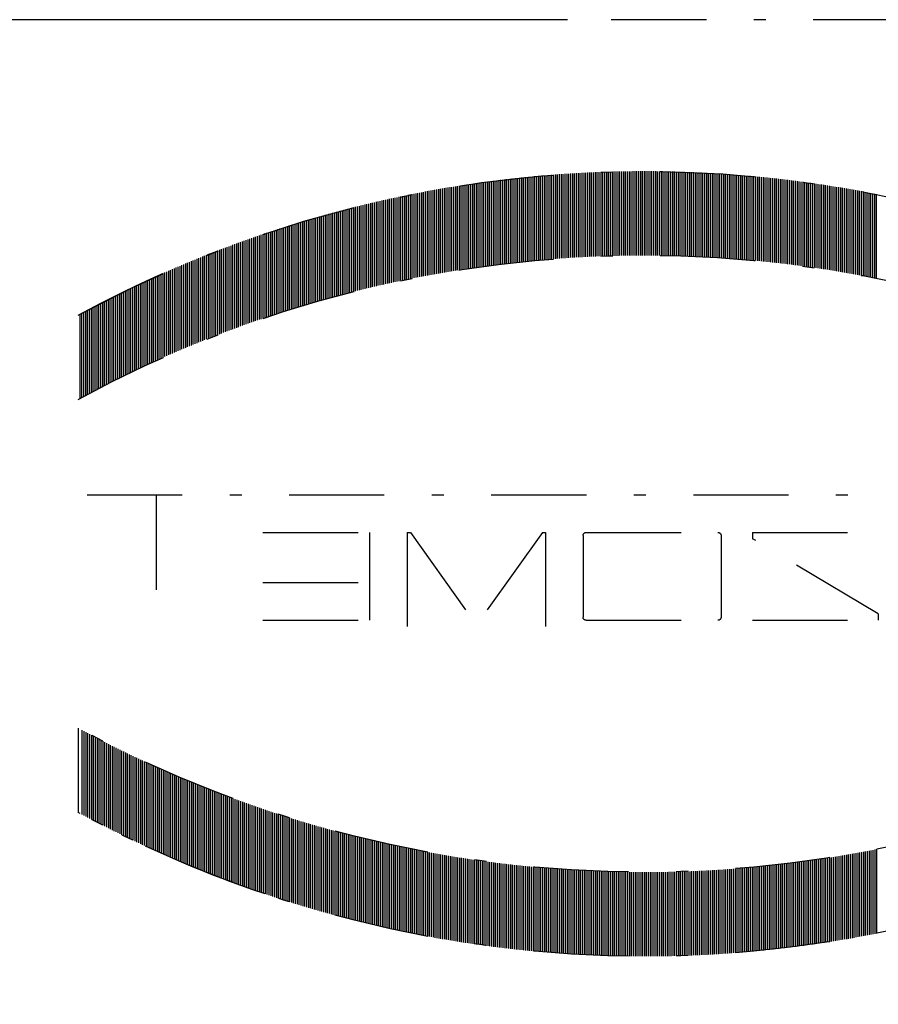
# Model space of a CAD drawing. Extents: x 34439 to 126910, y -74890 to 17912.
# Tile 50 of 256: x 95870 to 95888, y -56735 to -56714. Entities that reach past the tile are written whole.
import ezdxf

# ---------------------------------------------------------------- set-up
doc = ezdxf.new("R2010")
doc.units = 0
doc.header["$MEASUREMENT"] = 0
doc.linetypes.add('DASHDOT', pattern=[8.5, 4, -2, 0.5, -2])
doc.layers.add('LC-002-002-----0', color=2, linetype='DASHDOT')
doc.layers.add('LC-010-002-----0', color=1, linetype='Continuous')

# ---------------------------------------------------------------- blocks, each defined once
blk = doc.blocks.new('kdk dn40 pn50')
at = {"layer": 'LC-002-002-----0', "color": 3}
for p, q in [((-12.319, -10.163), (-12.319, -6.623)), ((-12.24, -10.155), (-12.24, -6.615)), ((-12.16, -10.147), (-12.16, -6.607)), ((-12.081, -10.14), (-12.081, -6.6)), ((-12.001, -10.132), (-12.001, -6.592)), ((-11.922, -10.125), (-11.922, -6.585)), ((-11.843, -10.118), (-11.843, -6.578)), ((-11.763, -10.111), (-11.763, -6.571)), ((-11.684, -10.104), (-11.684, -6.564)), ((-11.604, -10.097), (-11.604, -6.557)), ((-11.525, -10.09), (-11.525, -6.55)), ((-11.446, -10.084), (-11.446, -6.544)), ((-11.366, -10.077), (-11.366, -6.537)), ((-11.287, -10.071), (-11.287, -6.531)), ((-11.207, -10.065), (-11.207, -6.525)), ((-11.128, -10.059), (-11.128, -6.519)), ((-11.049, -10.053), (-11.049, -6.513)), ((-10.969, -10.047), (-10.969, -6.507)), ((-10.89, -10.042), (-10.89, -6.502)), ((-10.81, -10.036), (-10.81, -6.496)), ((-10.731, -10.031), (-10.731, -6.491)), ((-10.652, -10.026), (-10.652, -6.486)), ((-10.572, -10.02), (-10.572, -6.48)), ((-10.493, -10.015), (-10.493, -6.475)), ((-10.413, -10.01), (-10.413, -6.47)), ((-10.334, -10.006), (-10.334, -6.466)), ((-10.255, -10.001), (-10.255, -6.461)), ((-10.175, -9.997), (-10.175, -6.457)), ((-10.096, -9.992), (-10.096, -6.452)), ((-10.016, -9.988), (-10.016, -6.448)), ((-9.937, -9.984), (-9.937, -6.444)), ((-9.857, -9.98), (-9.857, -6.44)), ((-9.778, -9.976), (-9.778, -6.436)), ((-9.699, -9.972), (-9.699, -6.432)), ((-9.619, -9.969), (-9.619, -6.429)), ((-9.54, -9.965), (-9.54, -6.425)), ((-9.46, -9.962), (-9.46, -6.422)), ((-9.381, -9.959), (-9.381, -6.419)), ((-9.302, -9.956), (-9.302, -6.416)), ((-9.222, -9.953), (-9.222, -6.413)), ((-9.143, -9.95), (-9.143, -6.41)), ((-9.063, -9.947), (-9.063, -6.407)), ((-8.984, -9.944), (-8.984, -6.404)), ((-8.905, -9.942), (-8.905, -6.402)), ((-8.825, -9.94), (-8.825, -6.4)), ((-8.746, -9.937), (-8.746, -6.397)), ((-8.666, -9.935), (-8.666, -6.395)), ((-8.587, -9.933), (-8.587, -6.393)), ((-8.508, -9.931), (-8.508, -6.391)), ((-8.428, -9.93), (-8.428, -6.39)), ((-8.349, -9.928), (-8.349, -6.388)), ((-8.269, -9.927), (-8.269, -6.387)), ((-8.19, -9.925), (-8.19, -6.385)), ((-8.111, -9.924), (-8.111, -6.384)), ((-8.031, -9.923), (-8.031, -6.383)), ((-7.952, -9.922), (-7.952, -6.382)), ((-7.872, -9.921), (-7.872, -6.381)), ((-7.793, -9.921), (-7.793, -6.381)), ((-7.713, -9.92), (-7.713, -6.38)), ((-7.634, -9.92), (-7.634, -6.38)), ((-7.555, -9.919), (-7.555, -6.379)), ((-7.475, -9.919), (-7.475, -6.379)), ((-7.396, -9.919), (-7.396, -6.379)), ((-7.316, -9.919), (-7.316, -6.379)), ((-7.237, -9.919), (-7.237, -6.379)), ((-7.158, -9.92), (-7.158, -6.38)), ((-7.078, -9.92), (-7.078, -6.38)), ((-6.999, -9.921), (-6.999, -6.381)), ((-6.919, -9.921), (-6.919, -6.381)), ((-6.84, -9.922), (-6.84, -6.382)), ((-6.761, -9.923), (-6.761, -6.383)), ((-6.681, -9.924), (-6.681, -6.384)), ((-6.602, -9.925), (-6.602, -6.385)), ((-6.522, -9.927), (-6.522, -6.387)), ((-6.443, -9.928), (-6.443, -6.388)), ((-6.364, -9.93), (-6.364, -6.39)), ((-6.284, -9.931), (-6.284, -6.391)), ((-6.205, -9.933), (-6.205, -6.393)), ((-6.125, -9.935), (-6.125, -6.395)), ((-6.046, -9.937), (-6.046, -6.397)), ((-5.967, -9.94), (-5.967, -6.4)), ((-5.887, -9.942), (-5.887, -6.402)), ((-5.808, -9.944), (-5.808, -6.404)), ((-5.728, -9.947), (-5.728, -6.407)), ((-5.649, -9.95), (-5.649, -6.41)), ((-5.569, -9.953), (-5.569, -6.413)), ((-5.49, -9.956), (-5.49, -6.416)), ((-5.411, -9.959), (-5.411, -6.419)), ((-5.331, -9.962), (-5.331, -6.422)), ((-5.252, -9.965), (-5.252, -6.425)), ((-5.172, -9.969), (-5.172, -6.429)), ((-5.093, -9.972), (-5.093, -6.432)), ((-5.014, -9.976), (-5.014, -6.436)), ((-4.934, -9.98), (-4.934, -6.44)), ((-4.855, -9.984), (-4.855, -6.444)), ((-4.775, -9.988), (-4.775, -6.448)), ((-4.696, -9.992), (-4.696, -6.452)), ((-4.617, -9.997), (-4.617, -6.457)), ((-4.537, -10.001), (-4.537, -6.461)), ((-4.458, -10.006), (-4.458, -6.466)), ((-4.378, -10.01), (-4.378, -6.47)), ((-4.299, -10.015), (-4.299, -6.475)), ((-4.22, -10.02), (-4.22, -6.48)), ((-4.14, -10.026), (-4.14, -6.486)), ((-4.061, -10.031), (-4.061, -6.491)), ((-3.981, -10.036), (-3.981, -6.496)), ((-3.902, -10.042), (-3.902, -6.502)), ((-3.823, -10.047), (-3.823, -6.507)), ((-3.743, -10.053), (-3.743, -6.513)), ((-3.664, -10.059), (-3.664, -6.519)), ((-3.584, -10.065), (-3.584, -6.525)), ((-3.505, -10.071), (-3.505, -6.531)), ((-3.425, -10.077), (-3.425, -6.537)), ((-3.346, -10.084), (-3.346, -6.544)), ((-3.267, -10.09), (-3.267, -6.55)), ((-3.187, -10.097), (-3.187, -6.557)), ((-3.108, -10.104), (-3.108, -6.564)), ((-3.028, -10.111), (-3.028, -6.571)), ((-2.949, -10.118), (-2.949, -6.578)), ((-2.87, -10.125), (-2.87, -6.585)), ((-2.79, -10.132), (-2.79, -6.592)), ((-2.711, -10.14), (-2.711, -6.6)), ((-2.631, -10.147), (-2.631, -6.607)), ((-2.552, -10.155), (-2.552, -6.615)), ((-2.473, -10.163), (-2.473, -6.623)), ((-15.495, -10.581), (-15.495, -7.041)), ((-15.416, -10.568), (-15.416, -7.028)), ((-15.337, -10.556), (-15.337, -7.016)), ((-15.257, -10.543), (-15.257, -7.003)), ((-15.178, -10.53), (-15.178, -6.99)), ((-15.098, -10.518), (-15.098, -6.978)), ((-15.019, -10.505), (-15.019, -6.965)), ((-14.94, -10.493), (-14.94, -6.953)), ((-14.86, -10.481), (-14.86, -6.941)), ((-14.781, -10.469), (-14.781, -6.929)), ((-14.701, -10.457), (-14.701, -6.917)), ((-14.622, -10.446), (-14.622, -6.906)), ((-14.543, -10.434), (-14.543, -6.894)), ((-14.463, -10.423), (-14.463, -6.883)), ((-14.384, -10.411), (-14.384, -6.871)), ((-14.304, -10.4), (-14.304, -6.86)), ((-14.225, -10.389), (-14.225, -6.849)), ((-14.145, -10.378), (-14.145, -6.838)), ((-14.066, -10.367), (-14.066, -6.827)), ((-13.987, -10.357), (-13.987, -6.817)), ((-13.907, -10.346), (-13.907, -6.806)), ((-13.828, -10.336), (-13.828, -6.796)), ((-13.748, -10.325), (-13.748, -6.785)), ((-13.669, -10.315), (-13.669, -6.775)), ((-13.59, -10.305), (-13.59, -6.765)), ((-13.51, -10.295), (-13.51, -6.755)), ((-13.431, -10.286), (-13.431, -6.746)), ((-13.351, -10.276), (-13.351, -6.736)), ((-13.272, -10.267), (-13.272, -6.727)), ((-13.193, -10.257), (-13.193, -6.717)), ((-13.113, -10.248), (-13.113, -6.708)), ((-13.034, -10.239), (-13.034, -6.699)), ((-12.954, -10.23), (-12.954, -6.69)), ((-12.875, -10.221), (-12.875, -6.681)), ((-12.796, -10.212), (-12.796, -6.672)), ((-12.716, -10.204), (-12.716, -6.664)), ((-12.637, -10.195), (-12.637, -6.655)), ((-12.557, -10.187), (-12.557, -6.647)), ((-12.478, -10.179), (-12.478, -6.639)), ((-12.399, -10.171), (-12.399, -6.631)), ((-2.393, -10.171), (-2.393, -6.631)), ((-2.314, -10.179), (-2.314, -6.639)), ((-2.234, -10.187), (-2.234, -6.647)), ((-2.155, -10.195), (-2.155, -6.655)), ((-2.076, -10.204), (-2.076, -6.664)), ((-1.996, -10.212), (-1.996, -6.672)), ((-1.917, -10.221), (-1.917, -6.681)), ((-1.837, -10.23), (-1.837, -6.69)), ((-1.758, -10.239), (-1.758, -6.699)), ((-1.679, -10.248), (-1.679, -6.708)), ((-1.599, -10.257), (-1.599, -6.717)), ((-1.52, -10.267), (-1.52, -6.727)), ((-1.44, -10.276), (-1.44, -6.736)), ((-1.361, -10.286), (-1.361, -6.746)), ((-1.281, -10.295), (-1.281, -6.755)), ((-1.202, -10.305), (-1.202, -6.765)), ((-1.123, -10.315), (-1.123, -6.775)), ((-1.043, -10.325), (-1.043, -6.785)), ((-0.964, -10.336), (-0.964, -6.796)), ((-0.884, -10.346), (-0.884, -6.806)), ((-0.805, -10.357), (-0.805, -6.817)), ((-0.726, -10.367), (-0.726, -6.827)), ((-0.646, -10.378), (-0.646, -6.838)), ((-0.567, -10.389), (-0.567, -6.849)), ((-0.487, -10.4), (-0.487, -6.86)), ((-0.408, -10.411), (-0.408, -6.871)), ((-0.329, -10.423), (-0.329, -6.883)), ((-0.249, -10.434), (-0.249, -6.894)), ((-0.17, -10.446), (-0.17, -6.906)), ((-0.09, -10.457), (-0.09, -6.917)), ((-0.011, -10.469), (-0.011, -6.929)), ((0.068, -10.481), (0.068, -6.941)), ((0.148, -10.493), (0.148, -6.953)), ((0.227, -10.505), (0.227, -6.965)), ((0.307, -10.518), (0.307, -6.978)), ((0.386, -10.53), (0.386, -6.99)), ((0.465, -10.543), (0.465, -7.003)), ((0.545, -10.556), (0.545, -7.016)), ((0.624, -10.568), (0.624, -7.028)), ((0.704, -10.581), (0.704, -7.041)), ((-17.163, -10.885), (-17.163, -7.345)), ((-17.084, -10.869), (-17.084, -7.329)), ((-17.004, -10.854), (-17.004, -7.314)), ((-16.925, -10.838), (-16.925, -7.298)), ((-16.845, -10.823), (-16.845, -7.283)), ((-16.766, -10.808), (-16.766, -7.268)), ((-16.687, -10.792), (-16.687, -7.252)), ((-16.607, -10.777), (-16.607, -7.237)), ((-16.528, -10.763), (-16.528, -7.223)), ((-16.448, -10.748), (-16.448, -7.208)), ((-16.369, -10.733), (-16.369, -7.193)), ((-16.289, -10.719), (-16.289, -7.179)), ((-16.21, -10.704), (-16.21, -7.164)), ((-16.131, -10.69), (-16.131, -7.15)), ((-16.051, -10.676), (-16.051, -7.136)), ((-15.972, -10.662), (-15.972, -7.122)), ((-15.892, -10.648), (-15.892, -7.108)), ((-15.813, -10.635), (-15.813, -7.095)), ((-15.734, -10.621), (-15.734, -7.081)), ((-15.654, -10.608), (-15.654, -7.068)), ((-15.575, -10.595), (-15.575, -7.055)), ((0.783, -10.595), (0.783, -7.055)), ((0.863, -10.608), (0.863, -7.068)), ((0.942, -10.621), (0.942, -7.081)), ((1.021, -10.635), (1.021, -7.095)), ((1.101, -10.648), (1.101, -7.108)), ((1.18, -10.662), (1.18, -7.122)), ((1.26, -10.676), (1.26, -7.136)), ((1.339, -10.69), (1.339, -7.15)), ((1.418, -10.704), (1.418, -7.164)), ((1.498, -10.719), (1.498, -7.179)), ((1.577, -10.733), (1.577, -7.193)), ((1.657, -10.748), (1.657, -7.208)), ((1.736, -10.763), (1.736, -7.223)), ((1.815, -10.777), (1.815, -7.237)), ((1.895, -10.792), (1.895, -7.252)), ((1.974, -10.808), (1.974, -7.268)), ((2.054, -10.823), (2.054, -7.283)), ((2.133, -10.838), (2.133, -7.298)), ((2.212, -10.854), (2.212, -7.314)), ((2.292, -10.869), (2.292, -7.329)), ((2.371, -10.885), (2.371, -7.345)), ((2.451, -10.901), (2.451, -7.361)), ((2.53, -10.917), (2.53, -7.377)), ((2.61, -10.933), (2.61, -7.393)), ((2.689, -10.95), (2.689, -7.41)), ((2.768, -10.966), (2.768, -7.426)), ((2.848, -10.983), (2.848, -7.443)), ((2.927, -11), (2.927, -7.46)), ((3.007, -11.016), (3.007, -7.476)), ((3.086, -11.033), (3.086, -7.493)), ((3.165, -11.051), (3.165, -7.511)), ((3.245, -11.068), (3.245, -7.528)), ((3.324, -11.085), (3.324, -7.545)), ((3.404, -11.103), (3.404, -7.563)), ((3.483, -11.121), (3.483, -7.581)), ((3.562, -11.138), (3.562, -7.598)), ((3.642, -11.156), (3.642, -7.616)), ((3.721, -11.174), (3.721, -7.634)), ((3.801, -11.193), (3.801, -7.653)), ((3.88, -11.211), (3.88, -7.671)), ((3.959, -11.23), (3.959, -7.69)), ((4.039, -11.248), (4.039, -7.708)), ((4.118, -11.267), (4.118, -7.727)), ((4.198, -11.286), (4.198, -7.746)), ((4.277, -11.305), (4.277, -7.765)), ((4.356, -11.324), (4.356, -7.784)), ((4.436, -11.343), (4.436, -7.803)), ((4.515, -11.363), (4.515, -7.823)), ((4.595, -11.383), (4.595, -7.843)), ((4.674, -11.402), (4.674, -7.862)), ((4.754, -11.422), (4.754, -7.882)), ((4.833, -11.442), (4.833, -7.902)), ((4.912, -11.462), (4.912, -7.922)), ((4.992, -11.483), (4.992, -7.943)), ((5.071, -11.503), (5.071, -7.963)), ((5.151, -11.524), (5.151, -7.984)), ((5.23, -11.544), (5.23, -8.004)), ((5.309, -11.565), (5.309, -8.025)), ((5.389, -11.586), (5.389, -8.046)), ((5.468, -11.607), (5.468, -8.067)), ((5.548, -11.629), (5.548, -8.089)), ((5.627, -11.65), (5.627, -8.11)), ((5.706, -11.672), (5.706, -8.132)), ((5.786, -11.693), (5.786, -8.153)), ((5.865, -11.715), (5.865, -8.175)), ((5.945, -11.737), (5.945, -8.197)), ((6.024, -11.759), (6.024, -8.219)), ((6.103, -11.782), (6.103, -8.242)), ((6.183, -11.804), (6.183, -8.264)), ((6.262, -11.827), (6.262, -8.287)), ((6.342, -11.849), (6.342, -8.309)), ((6.421, -11.872), (6.421, -8.332)), ((6.5, -11.895), (6.5, -8.355)), ((6.58, -11.918), (6.58, -8.378)), ((6.659, -11.941), (6.659, -8.401)), ((6.739, -11.965), (6.739, -8.425)), ((6.818, -11.988), (6.818, -8.448)), ((6.898, -12.012), (6.898, -8.472)), ((6.977, -12.036), (6.977, -8.496)), ((7.056, -12.06), (7.056, -8.52)), ((7.136, -12.084), (7.136, -8.544)), ((7.215, -12.108), (7.215, -8.568)), ((7.295, -12.133), (7.295, -8.593)), ((7.374, -12.157), (7.374, -8.617)), ((7.453, -12.182), (7.453, -8.642)), ((7.533, -12.207), (7.533, -8.667)), ((7.612, -12.232), (7.612, -8.692)), ((7.692, -12.257), (7.692, -8.717)), ((7.771, -12.282), (7.771, -8.742)), ((7.85, -12.308), (7.85, -8.768)), ((7.93, -12.333), (7.93, -8.793)), ((8.009, -12.359), (8.009, -8.819)), ((8.089, -12.385), (8.089, -8.845)), ((8.168, -12.411), (8.168, -8.871)), ((8.247, -12.437), (8.247, -8.897)), ((8.327, -12.463), (8.327, -8.923)), ((8.406, -12.49), (8.406, -8.95)), ((8.486, -12.516), (8.486, -8.976)), ((8.565, -12.543), (8.565, -9.003)), ((8.644, -12.57), (8.644, -9.03)), ((8.724, -12.597), (8.724, -9.057)), ((8.803, -12.624), (8.803, -9.084)), ((8.883, -12.652), (8.883, -9.112)), ((8.962, -12.679), (8.962, -9.139)), ((9.042, -12.707), (9.042, -9.167)), ((9.121, -12.735), (9.121, -9.195)), ((9.2, -12.763), (9.2, -9.223)), ((9.28, -12.791), (9.28, -9.251)), ((9.359, -12.819), (9.359, -9.279)), ((9.439, -12.847), (9.439, -9.307)), ((9.518, -12.876), (9.518, -9.336)), ((9.597, -12.905), (9.597, -9.365)), ((9.677, -12.934), (9.677, -9.394)), ((9.756, -12.963), (9.756, -9.423)), ((9.836, -12.992), (9.836, -9.452)), ((9.915, -13.021), (9.915, -9.481)), ((9.994, -13.051), (9.994, -9.511)), ((10.074, -13.08), (10.074, -9.54)), ((10.153, -13.11), (10.153, -9.57)), ((10.233, -13.14), (10.233, -9.6)), ((10.312, -13.17), (10.312, -9.63)), ((10.391, -13.2), (10.391, -9.66)), ((10.471, -13.231), (10.471, -9.691)), ((10.55, -13.261), (10.55, -9.721)), ((10.63, -13.292), (10.63, -9.752)), ((10.709, -13.323), (10.709, -9.783)), ((10.788, -13.354), (10.788, -9.814)), ((10.868, -13.385), (10.868, -9.845)), ((10.947, -13.416), (10.947, -9.876)), ((11.027, -13.448), (11.027, -9.908)), ((11.106, -13.48), (11.106, -9.94)), ((11.186, -13.511), (11.186, -9.971)), ((11.265, -13.543), (11.265, -10.003)), ((11.344, -13.575), (11.344, -10.035)), ((11.424, -13.608), (11.424, -10.068)), ((11.503, -13.64), (11.503, -10.1)), ((11.583, -13.673), (11.583, -10.133)), ((11.662, -13.706), (11.662, -10.166)), ((11.741, -13.738), (11.741, -10.198)), ((11.821, -13.772), (11.821, -10.232)), ((11.9, -13.805), (11.9, -10.265)), ((11.98, -13.838), (11.98, -10.298)), ((12.059, -13.872), (12.059, -10.332)), ((12.138, -13.906), (12.138, -10.366)), ((12.218, -13.939), (12.218, -10.399)), ((12.297, -13.974), (12.297, -10.434)), ((12.377, -14.008), (12.377, -10.468)), ((12.456, -14.042), (12.456, -10.502)), ((12.535, -14.077), (12.535, -10.537)), ((12.615, -14.111), (12.615, -10.571)), ((12.694, -14.146), (12.694, -10.606)), ((12.774, -14.181), (12.774, -10.641)), ((12.853, -14.217), (12.853, -10.677)), ((12.932, -14.252), (12.932, -10.712)), ((13.012, -14.287), (13.012, -10.747)), ((13.091, -14.323), (13.091, -10.783)), ((13.171, -14.359), (13.171, -10.819)), ((13.25, -14.395), (13.25, -10.855)), ((13.33, -14.431), (13.33, -10.891)), ((13.409, -14.468), (13.409, -10.928)), ((13.488, -14.504), (13.488, -10.964)), ((13.568, -14.541), (13.568, -11.001)), ((13.647, -14.578), (13.647, -11.038)), ((13.727, -14.615), (13.727, -11.075)), ((13.806, -14.652), (13.806, -11.112)), ((13.885, -14.69), (13.885, -11.15)), ((13.965, -14.727), (13.965, -11.187)), ((14.044, -14.765), (14.044, -11.225)), ((14.124, -14.803), (14.124, -11.263)), ((14.203, -14.841), (14.203, -11.301)), ((14.282, -14.879), (14.282, -11.339)), ((14.362, -14.918), (14.362, -11.378)), ((14.441, -14.956), (14.441, -11.416)), ((14.521, -14.995), (14.521, -11.455)), ((14.6, -15.034), (14.6, -11.494)), ((14.679, -15.073), (14.679, -11.533)), ((14.759, -15.112), (14.759, -11.572)), ((14.838, -15.152), (14.838, -11.612)), ((14.918, -15.191), (14.918, -11.651)), ((14.997, -15.231), (14.997, -11.691)), ((15.076, -15.271), (15.076, -11.731)), ((15.156, -15.311), (15.156, -11.771)), ((15.235, -15.352), (15.235, -11.812)), ((15.315, -15.392), (15.315, -11.852)), ((15.394, -15.433), (15.394, -11.893)), ((15.474, -15.474), (15.474, -11.934)), ((15.553, -15.515), (15.553, -11.975)), ((15.632, -15.556), (15.632, -12.016)), ((15.712, -15.598), (15.712, -12.058)), ((15.791, -15.639), (15.791, -12.099)), ((15.871, -15.681), (15.871, -12.141)), ((15.95, -15.723), (15.95, -12.183)), ((16.029, -15.765), (16.029, -12.225)), ((16.109, -15.808), (16.109, -12.268)), ((16.188, -15.85), (16.188, -12.31)), ((16.268, -15.893), (16.268, -12.353)), ((16.347, -15.936), (16.347, -12.396)), ((16.047, -19.995), (-31.085, -19.995)), ((13.142, -19.995), (13.142, -25.963)), ((-11.942, -21.579), (-17.223, -21.579)), ((-17.223, -25.012), (-11.942, -21.843)), ((-11.942, -21.579), (-11.942, -21.843)), ((-10.622, -21.713), (-10.622, -25.143)), ((-4.946, -21.579), (-10.489, -21.579)), ((-4.813, -21.713), (-4.813, -25.143)), ((-3.101, -21.579), (-3.229, -21.579)), ((-3.229, -21.579), (-3.229, -25.54)), ((-3.101, -21.579), (-0.324, -25.466)), ((2.452, -21.579), (-0.324, -25.466)), ((2.58, -21.579), (2.452, -21.579)), ((2.58, -21.579), (2.58, -25.54)), ((8.653, -21.579), (4.165, -21.579)), ((4.165, -21.579), (4.165, -25.276)), ((8.653, -23.692), (4.165, -23.692)), ((-17.223, -25.012), (-17.223, -25.276)), ((-11.942, -25.276), (-17.223, -25.276)), ((-4.946, -25.276), (-10.489, -25.276)), ((8.653, -25.276), (4.165, -25.276)), ((16.426, -29.82), (16.426, -33.36)), ((15.632, -30.243), (15.632, -33.783)), ((15.712, -30.201), (15.712, -33.741)), ((15.791, -30.16), (15.791, -33.7)), ((15.871, -30.118), (15.871, -33.658)), ((15.95, -30.076), (15.95, -33.616)), ((16.029, -30.034), (16.029, -33.574)), ((16.109, -29.991), (16.109, -33.531)), ((16.188, -29.949), (16.188, -33.489)), ((16.268, -29.906), (16.268, -33.446)), ((14.838, -30.647), (14.838, -34.187)), ((14.918, -30.608), (14.918, -34.148)), ((14.997, -30.568), (14.997, -34.108)), ((15.076, -30.528), (15.076, -34.068)), ((15.156, -30.488), (15.156, -34.028)), ((15.235, -30.447), (15.235, -33.987)), ((15.315, -30.407), (15.315, -33.947)), ((15.394, -30.366), (15.394, -33.906)), ((15.474, -30.325), (15.474, -33.865)), ((15.553, -30.284), (15.553, -33.824)), ((13.965, -31.072), (13.965, -34.612)), ((14.044, -31.034), (14.044, -34.574)), ((14.124, -30.996), (14.124, -34.536)), ((14.203, -30.958), (14.203, -34.498)), ((14.282, -30.92), (14.282, -34.46)), ((14.362, -30.882), (14.362, -34.422)), ((14.441, -30.843), (14.441, -34.383)), ((14.521, -30.804), (14.521, -34.344)), ((14.6, -30.765), (14.6, -34.305)), ((14.679, -30.726), (14.679, -34.266)), ((14.759, -30.687), (14.759, -34.227)), ((13.091, -31.476), (13.091, -35.016)), ((13.171, -31.44), (13.171, -34.98)), ((13.25, -31.404), (13.25, -34.944)), ((13.33, -31.368), (13.33, -34.908)), ((13.409, -31.331), (13.409, -34.871)), ((13.488, -31.295), (13.488, -34.835)), ((13.568, -31.258), (13.568, -34.798)), ((13.647, -31.221), (13.647, -34.761)), ((13.727, -31.184), (13.727, -34.724)), ((13.806, -31.147), (13.806, -34.687)), ((13.885, -31.11), (13.885, -34.65)), ((12.138, -31.894), (12.138, -35.434)), ((12.218, -31.86), (12.218, -35.4)), ((12.297, -31.826), (12.297, -35.366)), ((12.377, -31.791), (12.377, -35.331)), ((12.456, -31.757), (12.456, -35.297)), ((12.535, -31.722), (12.535, -35.262)), ((12.615, -31.688), (12.615, -35.228)), ((12.694, -31.653), (12.694, -35.193)), ((12.774, -31.618), (12.774, -35.158)), ((12.853, -31.583), (12.853, -35.123)), ((12.932, -31.547), (12.932, -35.087)), ((13.012, -31.512), (13.012, -35.052)), ((11.106, -32.32), (11.106, -35.86)), ((11.186, -32.288), (11.186, -35.828)), ((11.265, -32.256), (11.265, -35.796)), ((11.344, -32.224), (11.344, -35.764)), ((11.424, -32.191), (11.424, -35.731)), ((11.503, -32.159), (11.503, -35.699)), ((11.583, -32.126), (11.583, -35.666)), ((11.662, -32.094), (11.662, -35.634)), ((11.741, -32.061), (11.741, -35.601)), ((11.821, -32.028), (11.821, -35.568)), ((11.9, -31.994), (11.9, -35.534)), ((11.98, -31.961), (11.98, -35.501)), ((12.059, -31.927), (12.059, -35.467)), ((10.074, -32.719), (10.074, -36.259)), ((10.153, -32.689), (10.153, -36.229)), ((10.233, -32.659), (10.233, -36.199)), ((10.312, -32.629), (10.312, -36.169)), ((10.391, -32.599), (10.391, -36.139)), ((10.471, -32.568), (10.471, -36.108)), ((10.55, -32.538), (10.55, -36.078)), ((10.63, -32.507), (10.63, -36.047)), ((10.709, -32.476), (10.709, -36.016)), ((10.788, -32.445), (10.788, -35.985)), ((10.868, -32.414), (10.868, -35.954)), ((10.947, -32.383), (10.947, -35.923)), ((11.027, -32.351), (11.027, -35.891)), ((8.883, -33.147), (8.883, -36.687)), ((8.962, -33.12), (8.962, -36.66)), ((9.042, -33.092), (9.042, -36.632)), ((9.121, -33.064), (9.121, -36.604)), ((9.2, -33.036), (9.2, -36.576)), ((9.28, -33.008), (9.28, -36.548)), ((9.359, -32.98), (9.359, -36.52)), ((9.439, -32.952), (9.439, -36.492)), ((9.518, -32.923), (9.518, -36.463)), ((9.597, -32.894), (9.597, -36.434)), ((9.677, -32.866), (9.677, -36.406)), ((9.756, -32.837), (9.756, -36.377)), ((9.836, -32.807), (9.836, -36.347)), ((9.915, -32.778), (9.915, -36.318)), ((9.994, -32.749), (9.994, -36.289)), ((7.692, -33.542), (7.692, -37.082)), ((7.771, -33.517), (7.771, -37.057)), ((7.85, -33.491), (7.85, -37.031)), ((7.93, -33.466), (7.93, -37.006)), ((8.009, -33.44), (8.009, -36.98)), ((8.089, -33.414), (8.089, -36.954)), ((8.168, -33.388), (8.168, -36.928)), ((8.247, -33.362), (8.247, -36.902)), ((8.327, -33.336), (8.327, -36.876)), ((8.406, -33.309), (8.406, -36.849)), ((8.486, -33.283), (8.486, -36.823)), ((8.565, -33.256), (8.565, -36.796)), ((8.644, -33.229), (8.644, -36.769)), ((8.724, -33.202), (8.724, -36.742)), ((8.803, -33.175), (8.803, -36.715)), ((6.262, -33.973), (6.262, -37.513)), ((6.342, -33.95), (6.342, -37.49)), ((6.421, -33.927), (6.421, -37.467)), ((6.5, -33.904), (6.5, -37.444)), ((6.58, -33.881), (6.58, -37.421)), ((6.659, -33.858), (6.659, -37.398)), ((6.739, -33.834), (6.739, -37.374)), ((6.818, -33.811), (6.818, -37.351)), ((6.898, -33.787), (6.898, -37.327)), ((6.977, -33.763), (6.977, -37.303)), ((7.056, -33.739), (7.056, -37.279)), ((7.136, -33.715), (7.136, -37.255)), ((7.215, -33.691), (7.215, -37.231)), ((7.295, -33.666), (7.295, -37.206)), ((7.374, -33.642), (7.374, -37.182)), ((7.453, -33.617), (7.453, -37.157)), ((7.533, -33.592), (7.533, -37.132)), ((7.612, -33.567), (7.612, -37.107)), ((4.754, -34.377), (4.754, -37.917)), ((4.833, -34.357), (4.833, -37.897)), ((4.912, -34.337), (4.912, -37.877)), ((4.992, -34.316), (4.992, -37.856)), ((5.071, -34.296), (5.071, -37.836)), ((5.151, -34.275), (5.151, -37.815)), ((5.23, -34.255), (5.23, -37.795)), ((5.309, -34.234), (5.309, -37.774)), ((5.389, -34.213), (5.389, -37.753)), ((5.468, -34.192), (5.468, -37.732)), ((5.548, -34.17), (5.548, -37.71)), ((5.627, -34.149), (5.627, -37.689)), ((5.706, -34.127), (5.706, -37.667)), ((5.786, -34.106), (5.786, -37.646)), ((5.865, -34.084), (5.865, -37.624)), ((5.945, -34.062), (5.945, -37.602)), ((6.024, -34.04), (6.024, -37.58)), ((6.103, -34.018), (6.103, -37.558)), ((6.183, -33.995), (6.183, -37.535)), ((2.927, -34.8), (2.927, -38.34)), ((3.007, -34.783), (3.007, -38.323)), ((3.086, -34.766), (3.086, -38.306)), ((3.165, -34.748), (3.165, -38.288)), ((3.245, -34.731), (3.245, -38.271)), ((3.324, -34.714), (3.324, -38.254)), ((3.404, -34.696), (3.404, -38.236)), ((3.483, -34.679), (3.483, -38.219)), ((3.562, -34.661), (3.562, -38.201)), ((3.642, -34.643), (3.642, -38.183)), ((3.721, -34.625), (3.721, -38.165)), ((3.801, -34.606), (3.801, -38.146)), ((3.88, -34.588), (3.88, -38.128)), ((3.959, -34.57), (3.959, -38.11)), ((4.039, -34.551), (4.039, -38.091)), ((4.118, -34.532), (4.118, -38.072)), ((4.198, -34.513), (4.198, -38.053)), ((4.277, -34.494), (4.277, -38.034)), ((4.356, -34.475), (4.356, -38.015)), ((4.436, -34.456), (4.436, -37.996)), ((4.515, -34.436), (4.515, -37.976)), ((4.595, -34.417), (4.595, -37.957)), ((4.674, -34.397), (4.674, -37.937)), ((-17.163, -34.914), (-17.163, -38.454)), ((-17.084, -34.93), (-17.084, -38.47)), ((-17.004, -34.945), (-17.004, -38.485)), ((-16.925, -34.961), (-16.925, -38.501)), ((-16.845, -34.976), (-16.845, -38.516)), ((-16.766, -34.992), (-16.766, -38.532)), ((-16.687, -35.007), (-16.687, -38.547)), ((-16.607, -35.022), (-16.607, -38.562)), ((-16.528, -35.037), (-16.528, -38.577)), ((-16.448, -35.051), (-16.448, -38.591)), ((-16.369, -35.066), (-16.369, -38.606)), ((-16.289, -35.08), (-16.289, -38.62)), ((-16.21, -35.095), (-16.21, -38.635)), ((-16.131, -35.109), (-16.131, -38.649)), ((-16.051, -35.123), (-16.051, -38.663)), ((-15.972, -35.137), (-15.972, -38.677)), ((-15.892, -35.151), (-15.892, -38.691)), ((-15.813, -35.164), (-15.813, -38.704)), ((-15.734, -35.178), (-15.734, -38.718)), ((-15.654, -35.191), (-15.654, -38.731)), ((-15.575, -35.205), (-15.575, -38.745)), ((-15.495, -35.218), (-15.495, -38.758)), ((0.704, -35.218), (0.704, -38.758)), ((0.783, -35.205), (0.783, -38.745)), ((0.863, -35.191), (0.863, -38.731)), ((0.942, -35.178), (0.942, -38.718)), ((1.021, -35.164), (1.021, -38.704)), ((1.101, -35.151), (1.101, -38.691)), ((1.18, -35.137), (1.18, -38.677)), ((1.26, -35.123), (1.26, -38.663)), ((1.339, -35.109), (1.339, -38.649)), ((1.418, -35.095), (1.418, -38.635)), ((1.498, -35.08), (1.498, -38.62)), ((1.577, -35.066), (1.577, -38.606)), ((1.657, -35.051), (1.657, -38.591)), ((1.736, -35.037), (1.736, -38.577)), ((1.815, -35.022), (1.815, -38.562)), ((1.895, -35.007), (1.895, -38.547)), ((1.974, -34.992), (1.974, -38.532)), ((2.054, -34.976), (2.054, -38.516)), ((2.133, -34.961), (2.133, -38.501)), ((2.212, -34.945), (2.212, -38.485)), ((2.292, -34.93), (2.292, -38.47)), ((2.371, -34.914), (2.371, -38.454)), ((2.451, -34.898), (2.451, -38.438)), ((2.53, -34.882), (2.53, -38.422)), ((2.61, -34.866), (2.61, -38.406)), ((2.689, -34.849), (2.689, -38.389)), ((2.768, -34.833), (2.768, -38.373)), ((2.848, -34.816), (2.848, -38.356)), ((-15.416, -35.231), (-15.416, -38.771)), ((-15.337, -35.244), (-15.337, -38.784)), ((-15.257, -35.256), (-15.257, -38.796)), ((-15.178, -35.269), (-15.178, -38.809)), ((-15.098, -35.281), (-15.098, -38.821)), ((-15.019, -35.294), (-15.019, -38.834)), ((-14.94, -35.306), (-14.94, -38.846)), ((-14.86, -35.318), (-14.86, -38.858)), ((-14.781, -35.33), (-14.781, -38.87)), ((-14.701, -35.342), (-14.701, -38.882)), ((-14.622, -35.354), (-14.622, -38.894)), ((-14.543, -35.365), (-14.543, -38.905)), ((-14.463, -35.377), (-14.463, -38.917)), ((-14.384, -35.388), (-14.384, -38.928)), ((-14.304, -35.399), (-14.304, -38.939)), ((-14.225, -35.41), (-14.225, -38.95)), ((-14.145, -35.421), (-14.145, -38.961)), ((-14.066, -35.432), (-14.066, -38.972)), ((-13.987, -35.442), (-13.987, -38.982)), ((-13.907, -35.453), (-13.907, -38.993)), ((-13.828, -35.463), (-13.828, -39.003)), ((-13.748, -35.474), (-13.748, -39.014)), ((-13.669, -35.484), (-13.669, -39.024)), ((-13.59, -35.494), (-13.59, -39.034)), ((-13.51, -35.504), (-13.51, -39.044)), ((-13.431, -35.513), (-13.431, -39.053)), ((-13.351, -35.523), (-13.351, -39.063)), ((-13.272, -35.532), (-13.272, -39.072)), ((-13.193, -35.542), (-13.193, -39.082)), ((-13.113, -35.551), (-13.113, -39.091)), ((-13.034, -35.56), (-13.034, -39.1)), ((-12.954, -35.569), (-12.954, -39.109)), ((-12.875, -35.578), (-12.875, -39.118)), ((-12.796, -35.587), (-12.796, -39.127)), ((-12.716, -35.595), (-12.716, -39.135)), ((-12.637, -35.604), (-12.637, -39.144)), ((-12.557, -35.612), (-12.557, -39.152)), ((-12.478, -35.62), (-12.478, -39.16)), ((-12.399, -35.628), (-12.399, -39.168)), ((-12.319, -35.636), (-12.319, -39.176)), ((-2.473, -35.636), (-2.473, -39.176)), ((-2.393, -35.628), (-2.393, -39.168)), ((-2.314, -35.62), (-2.314, -39.16)), ((-2.234, -35.612), (-2.234, -39.152)), ((-2.155, -35.604), (-2.155, -39.144)), ((-2.076, -35.595), (-2.076, -39.135)), ((-1.996, -35.587), (-1.996, -39.127)), ((-1.917, -35.578), (-1.917, -39.118)), ((-1.837, -35.569), (-1.837, -39.109)), ((-1.758, -35.56), (-1.758, -39.1)), ((-1.679, -35.551), (-1.679, -39.091)), ((-1.599, -35.542), (-1.599, -39.082)), ((-1.52, -35.532), (-1.52, -39.072)), ((-1.44, -35.523), (-1.44, -39.063)), ((-1.361, -35.513), (-1.361, -39.053)), ((-1.281, -35.504), (-1.281, -39.044)), ((-1.202, -35.494), (-1.202, -39.034)), ((-1.123, -35.484), (-1.123, -39.024)), ((-1.043, -35.474), (-1.043, -39.014)), ((-0.964, -35.463), (-0.964, -39.003)), ((-0.884, -35.453), (-0.884, -38.993)), ((-0.805, -35.442), (-0.805, -38.982)), ((-0.726, -35.432), (-0.726, -38.972)), ((-0.646, -35.421), (-0.646, -38.961)), ((-0.567, -35.41), (-0.567, -38.95)), ((-0.487, -35.399), (-0.487, -38.939)), ((-0.408, -35.388), (-0.408, -38.928)), ((-0.329, -35.377), (-0.329, -38.917)), ((-0.249, -35.365), (-0.249, -38.905)), ((-0.17, -35.354), (-0.17, -38.894)), ((-0.09, -35.342), (-0.09, -38.882)), ((-0.011, -35.33), (-0.011, -38.87)), ((0.068, -35.318), (0.068, -38.858)), ((0.148, -35.306), (0.148, -38.846)), ((0.227, -35.294), (0.227, -38.834)), ((0.307, -35.281), (0.307, -38.821)), ((0.386, -35.269), (0.386, -38.809)), ((0.465, -35.256), (0.465, -38.796)), ((0.545, -35.244), (0.545, -38.784)), ((0.624, -35.231), (0.624, -38.771)), ((-12.24, -35.644), (-12.24, -39.184)), ((-12.16, -35.652), (-12.16, -39.192)), ((-12.081, -35.659), (-12.081, -39.199)), ((-12.001, -35.667), (-12.001, -39.207)), ((-11.922, -35.674), (-11.922, -39.214)), ((-11.843, -35.681), (-11.843, -39.221)), ((-11.763, -35.688), (-11.763, -39.228)), ((-11.684, -35.695), (-11.684, -39.235)), ((-11.604, -35.702), (-11.604, -39.242)), ((-11.525, -35.709), (-11.525, -39.249)), ((-11.446, -35.715), (-11.446, -39.255)), ((-11.366, -35.722), (-11.366, -39.262)), ((-11.287, -35.728), (-11.287, -39.268)), ((-11.207, -35.734), (-11.207, -39.274)), ((-11.128, -35.74), (-11.128, -39.28)), ((-11.049, -35.746), (-11.049, -39.286)), ((-10.969, -35.752), (-10.969, -39.292)), ((-10.89, -35.757), (-10.89, -39.297)), ((-10.81, -35.763), (-10.81, -39.303)), ((-10.731, -35.768), (-10.731, -39.308)), ((-10.652, -35.774), (-10.652, -39.314)), ((-10.572, -35.779), (-10.572, -39.319)), ((-10.493, -35.784), (-10.493, -39.324)), ((-10.413, -35.789), (-10.413, -39.329)), ((-10.334, -35.793), (-10.334, -39.333)), ((-10.255, -35.798), (-10.255, -39.338)), ((-10.175, -35.802), (-10.175, -39.342)), ((-10.096, -35.807), (-10.096, -39.347)), ((-10.016, -35.811), (-10.016, -39.351)), ((-9.937, -35.815), (-9.937, -39.355)), ((-9.857, -35.819), (-9.857, -39.359)), ((-9.778, -35.823), (-9.778, -39.363)), ((-9.699, -35.827), (-9.699, -39.367)), ((-9.619, -35.83), (-9.619, -39.37)), ((-9.54, -35.834), (-9.54, -39.374)), ((-9.46, -35.837), (-9.46, -39.377)), ((-9.381, -35.84), (-9.381, -39.38)), ((-9.302, -35.844), (-9.302, -39.384)), ((-9.222, -35.847), (-9.222, -39.387)), ((-9.143, -35.849), (-9.143, -39.389)), ((-9.063, -35.852), (-9.063, -39.392)), ((-8.984, -35.855), (-8.984, -39.395)), ((-8.905, -35.857), (-8.905, -39.397)), ((-8.825, -35.86), (-8.825, -39.4)), ((-8.746, -35.862), (-8.746, -39.402)), ((-8.666, -35.864), (-8.666, -39.404)), ((-8.587, -35.866), (-8.587, -39.406)), ((-8.508, -35.868), (-8.508, -39.408)), ((-8.428, -35.869), (-8.428, -39.409)), ((-8.349, -35.871), (-8.349, -39.411)), ((-8.269, -35.872), (-8.269, -39.412)), ((-8.19, -35.874), (-8.19, -39.414)), ((-8.111, -35.875), (-8.111, -39.415)), ((-8.031, -35.876), (-8.031, -39.416)), ((-7.952, -35.877), (-7.952, -39.417)), ((-7.872, -35.878), (-7.872, -39.418)), ((-7.793, -35.878), (-7.793, -39.418)), ((-7.713, -35.879), (-7.713, -39.419)), ((-7.634, -35.879), (-7.634, -39.419)), ((-7.555, -35.88), (-7.555, -39.42)), ((-7.475, -35.88), (-7.475, -39.42)), ((-7.396, -35.88), (-7.396, -39.42)), ((-7.316, -35.88), (-7.316, -39.42)), ((-7.237, -35.88), (-7.237, -39.42)), ((-7.158, -35.879), (-7.158, -39.419)), ((-7.078, -35.879), (-7.078, -39.419)), ((-6.999, -35.878), (-6.999, -39.418)), ((-6.919, -35.878), (-6.919, -39.418)), ((-6.84, -35.877), (-6.84, -39.417)), ((-6.761, -35.876), (-6.761, -39.416)), ((-6.681, -35.875), (-6.681, -39.415)), ((-6.602, -35.874), (-6.602, -39.414)), ((-6.522, -35.872), (-6.522, -39.412)), ((-6.443, -35.871), (-6.443, -39.411)), ((-6.364, -35.869), (-6.364, -39.409)), ((-6.284, -35.868), (-6.284, -39.408)), ((-6.205, -35.866), (-6.205, -39.406)), ((-6.125, -35.864), (-6.125, -39.404)), ((-6.046, -35.862), (-6.046, -39.402)), ((-5.967, -35.86), (-5.967, -39.4)), ((-5.887, -35.857), (-5.887, -39.397)), ((-5.808, -35.855), (-5.808, -39.395)), ((-5.728, -35.852), (-5.728, -39.392)), ((-5.649, -35.849), (-5.649, -39.389)), ((-5.569, -35.847), (-5.569, -39.387)), ((-5.49, -35.844), (-5.49, -39.384)), ((-5.411, -35.84), (-5.411, -39.38)), ((-5.331, -35.837), (-5.331, -39.377)), ((-5.252, -35.834), (-5.252, -39.374)), ((-5.172, -35.83), (-5.172, -39.37)), ((-5.093, -35.827), (-5.093, -39.367)), ((-5.014, -35.823), (-5.014, -39.363)), ((-4.934, -35.819), (-4.934, -39.359)), ((-4.855, -35.815), (-4.855, -39.355)), ((-4.775, -35.811), (-4.775, -39.351)), ((-4.696, -35.807), (-4.696, -39.347)), ((-4.617, -35.802), (-4.617, -39.342)), ((-4.537, -35.798), (-4.537, -39.338)), ((-4.458, -35.793), (-4.458, -39.333)), ((-4.378, -35.789), (-4.378, -39.329)), ((-4.299, -35.784), (-4.299, -39.324)), ((-4.22, -35.779), (-4.22, -39.319)), ((-4.14, -35.774), (-4.14, -39.314)), ((-4.061, -35.768), (-4.061, -39.308)), ((-3.981, -35.763), (-3.981, -39.303)), ((-3.902, -35.757), (-3.902, -39.297)), ((-3.823, -35.752), (-3.823, -39.292)), ((-3.743, -35.746), (-3.743, -39.286)), ((-3.664, -35.74), (-3.664, -39.28)), ((-3.584, -35.734), (-3.584, -39.274)), ((-3.505, -35.728), (-3.505, -39.268)), ((-3.425, -35.722), (-3.425, -39.262)), ((-3.346, -35.715), (-3.346, -39.255)), ((-3.267, -35.709), (-3.267, -39.249)), ((-3.187, -35.702), (-3.187, -39.242)), ((-3.108, -35.695), (-3.108, -39.235)), ((-3.028, -35.688), (-3.028, -39.228)), ((-2.949, -35.681), (-2.949, -39.221)), ((-2.87, -35.674), (-2.87, -39.214)), ((-2.79, -35.667), (-2.79, -39.207)), ((-2.711, -35.659), (-2.711, -39.199)), ((-2.631, -35.652), (-2.631, -39.192)), ((-2.552, -35.644), (-2.552, -39.184))]:
    blk.add_line(p, q, dxfattribs=at)
for centre, radius, start, end in [((-7.396, -56.233), 49.853, 61.4552, 108.5761), ((-7.396, -56.233), 49.853, 61.4552, 71.3276), ((-7.396, -59.773), 49.853, 61.4552, 118.5448), ((-10.489, -21.713), 0.133, 90, 180), ((-4.946, -21.713), 0.133, 0, 90), ((-10.489, -25.143), 0.133, 180, 270), ((-4.946, -25.143), 0.133, 270, 0), ((-7.396, 13.973), 49.853, 241.4552, 298.5448), ((-7.396, 13.973), 49.853, 241.4552, 298.5448), ((-7.396, 10.433), 49.853, 241.4552, 298.5448), ((-7.396, 10.433), 49.853, 288.6724, 298.5448)]:
    blk.add_arc(centre, radius, start, end, dxfattribs=at)
at = {"layer": 'LC-010-002-----0', "color": 2, "linetype": 'DASHDOT'}
blk.add_line((-120.5, 0), (120.5, 0), dxfattribs=at)

msp = doc.modelspace()

# ---------------------------------------------------------------- linework, layer by layer
at = {"linetype": 'DASHDOT', "ltscale": 5}
msp.add_line((95923.997, -56714.065), (95580.951, -56714.065), dxfattribs=at)

# ---------------------------------------------------------------- block references
at = {"linetype": 'Continuous', "xscale": -0.5, "yscale": 0.5, "zscale": 2}
msp.add_blockref('kdk dn40 pn50', (95879.419, -56714.065), dxfattribs=at)

doc.saveas('drawing.dxf')
